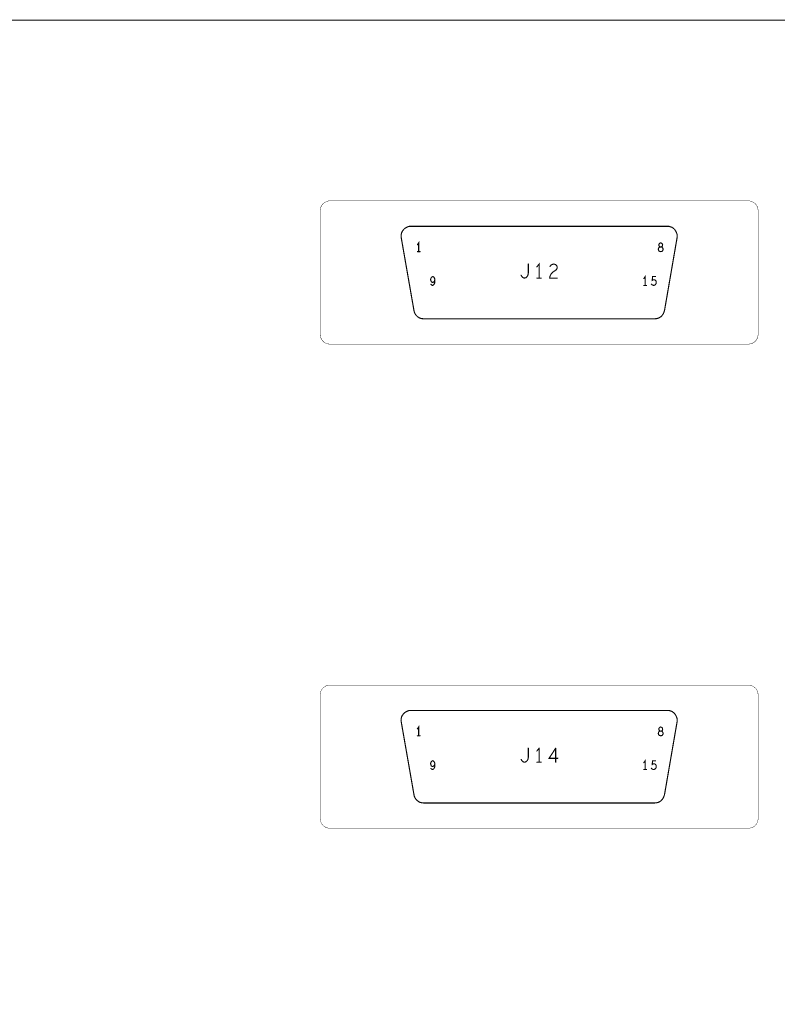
# Model space of a CAD drawing. Extents: x 23.5 to 56.6, y 21.5 to 42.6.
# Tile 15 of 21: x 40.4 to 44.4, y 32 to 37.3. Entities that reach past the tile are written whole.
import ezdxf

# ---------------------------------------------------------------- set-up
doc = ezdxf.new("R2010")
doc.units = 0
doc.layers.add('1', color=2, linetype='CONTINUOUS')

msp = doc.modelspace()

# ---------------------------------------------------------------- linework, layer by layer
at = {"layer": '1'}
for points, const_width in [([(52.88, 27.614), (52.97, 27.704), (52.97, 37.199), (52.88, 37.289), (27.65, 37.289)], 0.006), ([(42.012, 35.563), (44.241, 35.563), (44.25, 35.564), (44.259, 35.566), (44.268, 35.57), (44.275, 35.575), (44.282, 35.582), (44.287, 35.589), (44.291, 35.598), (44.293, 35.606), (44.294, 35.615), (44.294, 36.274), (44.293, 36.283), (44.291, 36.292), (44.287, 36.3), (44.282, 36.308), (44.275, 36.314), (44.268, 36.319), (44.259, 36.323), (44.25, 36.326), (44.241, 36.326), (42.012, 36.326), (42.003, 36.326), (41.994, 36.323), (41.986, 36.319), (41.979, 36.314), (41.972, 36.308), (41.967, 36.3), (41.963, 36.292), (41.961, 36.283), (41.96, 36.274), (41.96, 35.615), (41.961, 35.606), (41.963, 35.598), (41.967, 35.589), (41.972, 35.582), (41.979, 35.575), (41.986, 35.57), (41.994, 35.566), (42.003, 35.564), (42.012, 35.563)], 0.002), ([(42.444, 36.191), (42.435, 36.191), (42.426, 36.188), (42.418, 36.184), (42.41, 36.179), (42.404, 36.173), (42.398, 36.165), (42.394, 36.157), (42.392, 36.148), (42.391, 36.139), (42.392, 36.13)], 0.006), ([(43.795, 35.742), (43.862, 36.13), (43.863, 36.139), (43.862, 36.148), (43.859, 36.157), (43.855, 36.165), (43.85, 36.173), (43.844, 36.179), (43.836, 36.185), (43.828, 36.188), (43.819, 36.191), (43.81, 36.191), (42.444, 36.191)], 0.006), ([(42.46, 35.741), (42.392, 36.13)], 0.006), ([(42.478, 36.093), (42.485, 36.103), (42.485, 36.056)], 0.006), ([(43.771, 36.057), (43.766, 36.059), (43.763, 36.063), (43.762, 36.069), (43.763, 36.074), (43.767, 36.079), (43.772, 36.081), (43.769, 36.083), (43.766, 36.086), (43.765, 36.092), (43.766, 36.097), (43.77, 36.101), (43.775, 36.103), (43.779, 36.101), (43.784, 36.097), (43.785, 36.092), (43.784, 36.086), (43.781, 36.083), (43.778, 36.081), (43.772, 36.081), (43.778, 36.081), (43.783, 36.079), (43.786, 36.074), (43.788, 36.069), (43.786, 36.063), (43.784, 36.059), (43.779, 36.057), (43.775, 36.056), (43.771, 36.057)], 0.006), ([(42.492, 36.056), (42.478, 36.056)], 0.006), ([(43.115, 35.975), (43.127, 35.99), (43.127, 35.915)], 0.006), ([(43.031, 35.93), (43.036, 35.922), (43.042, 35.917), (43.048, 35.915), (43.056, 35.917), (43.062, 35.922), (43.067, 35.93), (43.069, 35.94), (43.069, 35.99)], 0.006), ([(43.183, 35.915), (43.185, 35.926), (43.191, 35.938), (43.2, 35.947), (43.219, 35.96), (43.222, 35.966), (43.223, 35.973), (43.221, 35.981), (43.215, 35.987), (43.205, 35.99), (43.198, 35.988), (43.191, 35.985), (43.185, 35.977)], 0.006), ([(42.556, 35.893), (42.552, 35.896), (42.55, 35.902), (42.548, 35.907), (42.55, 35.913), (42.552, 35.918), (42.555, 35.921), (42.56, 35.923), (42.564, 35.921), (42.567, 35.918), (42.57, 35.912), (42.571, 35.905), (42.568, 35.898), (42.564, 35.894), (42.56, 35.892), (42.556, 35.893)], 0.006), ([(42.57, 35.889), (42.567, 35.882), (42.563, 35.878), (42.559, 35.876), (42.554, 35.878), (42.55, 35.882)], 0.006), ([(42.57, 35.889), (42.571, 35.896), (42.571, 35.905)], 0.006), ([(43.115, 35.915), (43.138, 35.915)], 0.006), ([(43.183, 35.915), (43.223, 35.915)], 0.006), ([(43.685, 35.913), (43.692, 35.923), (43.692, 35.876)], 0.006), ([(43.725, 35.883), (43.729, 35.879), (43.733, 35.877), (43.738, 35.876), (43.743, 35.878), (43.747, 35.881), (43.75, 35.886), (43.751, 35.892), (43.75, 35.899), (43.747, 35.903), (43.743, 35.906), (43.739, 35.906), (43.735, 35.906), (43.73, 35.903), (43.731, 35.923), (43.747, 35.923)], 0.006), ([(43.699, 35.876), (43.685, 35.876)], 0.006), ([(42.46, 35.741), (42.462, 35.733), (42.466, 35.724), (42.471, 35.717), (42.478, 35.71), (42.485, 35.705), (42.493, 35.701), (42.502, 35.699), (42.511, 35.698)], 0.006), ([(43.743, 35.698), (43.752, 35.699), (43.761, 35.701), (43.769, 35.705), (43.777, 35.71), (43.783, 35.717), (43.788, 35.724), (43.792, 35.733), (43.795, 35.742)], 0.006), ([(42.511, 35.698), (43.743, 35.698)], 0.006), ([(42.012, 32.983), (44.241, 32.983), (44.25, 32.984), (44.259, 32.986), (44.268, 32.99), (44.275, 32.995), (44.282, 33.002), (44.287, 33.009), (44.291, 33.018), (44.293, 33.026), (44.294, 33.035), (44.294, 33.694), (44.293, 33.703), (44.291, 33.712), (44.287, 33.72), (44.282, 33.728), (44.275, 33.734), (44.268, 33.739), (44.259, 33.743), (44.25, 33.746), (44.241, 33.746), (42.012, 33.746), (42.003, 33.746), (41.994, 33.743), (41.986, 33.739), (41.979, 33.734), (41.972, 33.728), (41.967, 33.72), (41.963, 33.712), (41.961, 33.703), (41.96, 33.694), (41.96, 33.035), (41.961, 33.026), (41.963, 33.018), (41.967, 33.009), (41.972, 33.002), (41.979, 32.995), (41.986, 32.99), (41.994, 32.986), (42.003, 32.984), (42.012, 32.983)], 0.002), ([(42.444, 33.611), (42.435, 33.611), (42.426, 33.608), (42.418, 33.604), (42.41, 33.599), (42.404, 33.593), (42.398, 33.585), (42.394, 33.577), (42.392, 33.568), (42.391, 33.559), (42.392, 33.55)], 0.006), ([(43.795, 33.162), (43.862, 33.55), (43.863, 33.559), (43.862, 33.568), (43.859, 33.577), (43.855, 33.585), (43.85, 33.593), (43.844, 33.599), (43.836, 33.605), (43.828, 33.608), (43.819, 33.611), (43.81, 33.611), (42.444, 33.611)], 0.006), ([(42.46, 33.161), (42.392, 33.55)], 0.006), ([(42.478, 33.513), (42.485, 33.523), (42.485, 33.476)], 0.006), ([(42.492, 33.476), (42.478, 33.476)], 0.006), ([(43.771, 33.477), (43.766, 33.479), (43.763, 33.483), (43.762, 33.489), (43.763, 33.494), (43.767, 33.499), (43.772, 33.501), (43.769, 33.503), (43.766, 33.506), (43.765, 33.512), (43.766, 33.517), (43.77, 33.521), (43.775, 33.523), (43.779, 33.521), (43.784, 33.517), (43.785, 33.512), (43.784, 33.506), (43.781, 33.503), (43.778, 33.501), (43.772, 33.501), (43.778, 33.501), (43.783, 33.499), (43.786, 33.494), (43.788, 33.489), (43.786, 33.483), (43.784, 33.479), (43.779, 33.477), (43.775, 33.476), (43.771, 33.477)], 0.006), ([(43.069, 33.41), (43.069, 33.36), (43.067, 33.35), (43.062, 33.342), (43.056, 33.337), (43.048, 33.335), (43.042, 33.337), (43.036, 33.342), (43.031, 33.35)], 0.006), ([(43.115, 33.395), (43.127, 33.41)], 0.006), ([(43.127, 33.41), (43.127, 33.335)], 0.006), ([(43.215, 33.41), (43.18, 33.356), (43.227, 33.356)], 0.006), ([(43.215, 33.335), (43.215, 33.41)], 0.006), ([(42.556, 33.313), (42.552, 33.316), (42.55, 33.322), (42.548, 33.327), (42.55, 33.333), (42.552, 33.338), (42.555, 33.341), (42.56, 33.343), (42.564, 33.341), (42.567, 33.338), (42.57, 33.332), (42.571, 33.325), (42.568, 33.318), (42.564, 33.314), (42.56, 33.312), (42.556, 33.313)], 0.006), ([(42.57, 33.309), (42.571, 33.316), (42.571, 33.325)], 0.006), ([(43.115, 33.335), (43.138, 33.335)], 0.006), ([(43.685, 33.333), (43.692, 33.343), (43.692, 33.296)], 0.006), ([(43.725, 33.303), (43.729, 33.299), (43.733, 33.297), (43.738, 33.296), (43.743, 33.298), (43.747, 33.301), (43.75, 33.306), (43.751, 33.312), (43.75, 33.319), (43.747, 33.323), (43.743, 33.326), (43.739, 33.326), (43.735, 33.326), (43.73, 33.323), (43.731, 33.343), (43.747, 33.343)], 0.006), ([(42.57, 33.309), (42.567, 33.302), (42.563, 33.298), (42.559, 33.296), (42.554, 33.298), (42.55, 33.302)], 0.006), ([(43.699, 33.296), (43.685, 33.296)], 0.006), ([(42.46, 33.161), (42.462, 33.153), (42.466, 33.144), (42.471, 33.137), (42.478, 33.13), (42.485, 33.125), (42.493, 33.121), (42.502, 33.119), (42.511, 33.118)], 0.006), ([(43.743, 33.118), (43.752, 33.119), (43.761, 33.121), (43.769, 33.125), (43.777, 33.13), (43.783, 33.137), (43.788, 33.144), (43.792, 33.153), (43.795, 33.162)], 0.006), ([(42.511, 33.118), (43.743, 33.118)], 0.006)]:
    msp.add_lwpolyline(points, dxfattribs=dict(at, const_width=const_width))
for points, const_width in [([(42.4455, 36.191, 1), (42.4425, 36.191, 1)], 0.003), ([(42.4455, 36.191, 1), (42.4425, 36.191, 1)], 0.003), ([(42.3935, 36.13, 1), (42.3905, 36.13, 1)], 0.003), ([(42.3935, 36.13, 1), (42.3905, 36.13, 1)], 0.003), ([(42.4795, 36.093, 1), (42.4765, 36.093, 1)], 0.003), ([(42.4795, 36.056, 1), (42.4765, 36.056, 1)], 0.003), ([(42.4865, 36.056, 1), (42.4835, 36.056, 1)], 0.003), ([(42.4935, 36.056, 1), (42.4905, 36.056, 1)], 0.003), ([(43.7725, 36.057, 1), (43.7695, 36.057, 1)], 0.003), ([(43.7725, 36.057, 1), (43.7695, 36.057, 1)], 0.003), ([(43.0705, 35.99, 1), (43.0675, 35.99, 1)], 0.003), ([(43.1165, 35.975, 1), (43.1135, 35.975, 1)], 0.003), ([(43.1865, 35.977, 1), (43.1835, 35.977, 1)], 0.003), ([(42.5575, 35.893, 1), (42.5545, 35.893, 1)], 0.003), ([(42.5575, 35.893, 1), (42.5545, 35.893, 1)], 0.003), ([(42.5715, 35.889, 1), (42.5685, 35.889, 1)], 0.003), ([(42.5715, 35.889, 1), (42.5685, 35.889, 1)], 0.003), ([(42.5725, 35.905, 1), (42.5695, 35.905, 1)], 0.003), ([(43.0325, 35.93, 1), (43.0295, 35.93, 1)], 0.003), ([(43.1165, 35.915, 1), (43.1135, 35.915, 1)], 0.003), ([(43.1285, 35.915, 1), (43.1255, 35.915, 1)], 0.003), ([(43.1395, 35.915, 1), (43.1365, 35.915, 1)], 0.003), ([(43.1845, 35.915, 1), (43.1815, 35.915, 1)], 0.003), ([(43.1845, 35.915, 1), (43.1815, 35.915, 1)], 0.003), ([(43.2245, 35.915, 1), (43.2215, 35.915, 1)], 0.003), ([(43.6865, 35.913, 1), (43.6835, 35.913, 1)], 0.003), ([(43.7485, 35.923, 1), (43.7455, 35.923, 1)], 0.003), ([(42.5515, 35.882, 1), (42.5485, 35.882, 1)], 0.003), ([(43.6865, 35.876, 1), (43.6835, 35.876, 1)], 0.003), ([(43.6935, 35.876, 1), (43.6905, 35.876, 1)], 0.003), ([(43.7005, 35.876, 1), (43.6975, 35.876, 1)], 0.003), ([(43.7265, 35.883, 1), (43.7235, 35.883, 1)], 0.003), ([(42.4615, 35.741, 1), (42.4585, 35.741, 1)], 0.003), ([(42.4615, 35.741, 1), (42.4585, 35.741, 1)], 0.003), ([(43.7965, 35.742, 1), (43.7935, 35.742, 1)], 0.003), ([(43.7965, 35.742, 1), (43.7935, 35.742, 1)], 0.003), ([(42.5125, 35.698, 1), (42.5095, 35.698, 1)], 0.003), ([(42.5125, 35.698, 1), (42.5095, 35.698, 1)], 0.003), ([(43.7445, 35.698, 1), (43.7415, 35.698, 1)], 0.003), ([(43.7445, 35.698, 1), (43.7415, 35.698, 1)], 0.003), ([(42.0125, 35.563, 1), (42.0115, 35.563, 1)], 0.001), ([(42.0125, 35.563, 1), (42.0115, 35.563, 1)], 0.001), ([(42.4455, 33.611, 1), (42.4425, 33.611, 1)], 0.003), ([(42.4455, 33.611, 1), (42.4425, 33.611, 1)], 0.003), ([(42.3935, 33.55, 1), (42.3905, 33.55, 1)], 0.003), ([(42.3935, 33.55, 1), (42.3905, 33.55, 1)], 0.003), ([(42.4795, 33.513, 1), (42.4765, 33.513, 1)], 0.003), ([(42.4795, 33.476, 1), (42.4765, 33.476, 1)], 0.003), ([(42.4865, 33.476, 1), (42.4835, 33.476, 1)], 0.003), ([(42.4935, 33.476, 1), (42.4905, 33.476, 1)], 0.003), ([(43.7725, 33.477, 1), (43.7695, 33.477, 1)], 0.003), ([(43.7725, 33.477, 1), (43.7695, 33.477, 1)], 0.003), ([(43.0705, 33.41, 1), (43.0675, 33.41, 1)], 0.003), ([(43.1165, 33.395, 1), (43.1135, 33.395, 1)], 0.003), ([(43.1285, 33.41, 1), (43.1255, 33.41, 1)], 0.003), ([(43.1285, 33.41, 1), (43.1255, 33.41, 1)], 0.003), ([(43.2165, 33.41, 1), (43.2135, 33.41, 1)], 0.003), ([(43.2165, 33.41, 1), (43.2135, 33.41, 1)], 0.003), ([(42.5725, 33.325, 1), (42.5695, 33.325, 1)], 0.003), ([(43.0325, 33.35, 1), (43.0295, 33.35, 1)], 0.003), ([(43.1165, 33.335, 1), (43.1135, 33.335, 1)], 0.003), ([(43.1285, 33.335, 1), (43.1255, 33.335, 1)], 0.003), ([(43.1395, 33.335, 1), (43.1365, 33.335, 1)], 0.003), ([(43.2165, 33.335, 1), (43.2135, 33.335, 1)], 0.003), ([(43.2285, 33.356, 1), (43.2255, 33.356, 1)], 0.003), ([(43.6865, 33.333, 1), (43.6835, 33.333, 1)], 0.003), ([(43.7485, 33.343, 1), (43.7455, 33.343, 1)], 0.003), ([(42.5515, 33.302, 1), (42.5485, 33.302, 1)], 0.003), ([(42.5575, 33.313, 1), (42.5545, 33.313, 1)], 0.003), ([(42.5575, 33.313, 1), (42.5545, 33.313, 1)], 0.003), ([(42.5715, 33.309, 1), (42.5685, 33.309, 1)], 0.003), ([(42.5715, 33.309, 1), (42.5685, 33.309, 1)], 0.003), ([(43.6865, 33.296, 1), (43.6835, 33.296, 1)], 0.003), ([(43.6935, 33.296, 1), (43.6905, 33.296, 1)], 0.003), ([(43.7005, 33.296, 1), (43.6975, 33.296, 1)], 0.003), ([(43.7265, 33.303, 1), (43.7235, 33.303, 1)], 0.003), ([(42.4615, 33.161, 1), (42.4585, 33.161, 1)], 0.003), ([(42.4615, 33.161, 1), (42.4585, 33.161, 1)], 0.003), ([(43.7965, 33.162, 1), (43.7935, 33.162, 1)], 0.003), ([(43.7965, 33.162, 1), (43.7935, 33.162, 1)], 0.003), ([(42.5125, 33.118, 1), (42.5095, 33.118, 1)], 0.003), ([(42.5125, 33.118, 1), (42.5095, 33.118, 1)], 0.003), ([(43.7445, 33.118, 1), (43.7415, 33.118, 1)], 0.003), ([(43.7445, 33.118, 1), (43.7415, 33.118, 1)], 0.003), ([(42.0125, 32.983, 1), (42.0115, 32.983, 1)], 0.001), ([(42.0125, 32.983, 1), (42.0115, 32.983, 1)], 0.001)]:
    msp.add_lwpolyline(points, format="xyb", close=True, dxfattribs=dict(at, const_width=const_width))

doc.saveas('drawing.dxf')
